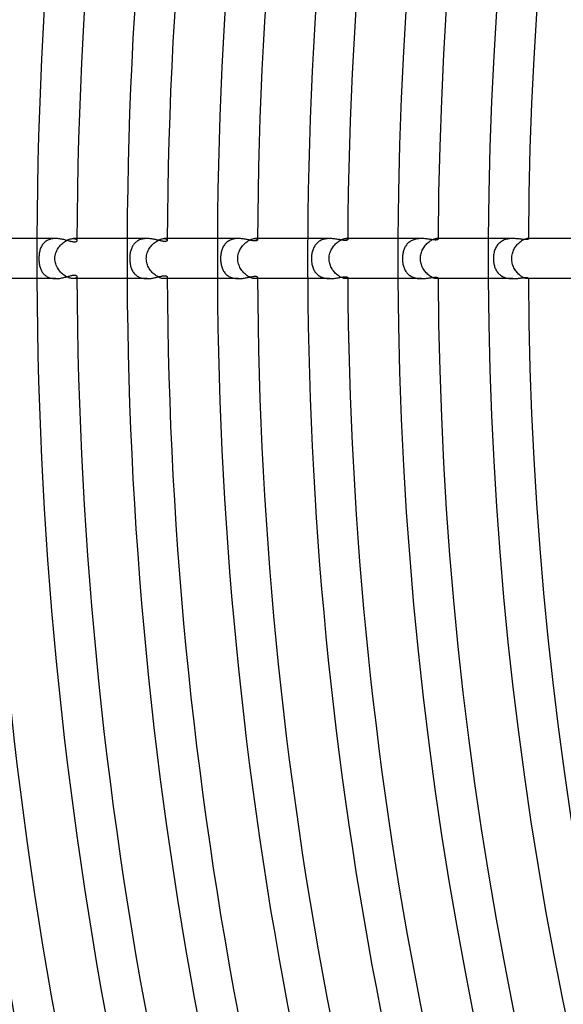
# Model space of a CAD drawing. Header units: millimetres. Extents: x -535 to 535, y -535 to 535.
# Tile 32 of 106: x -419 to -365, y -74 to 24. Entities that reach past the tile are written whole.
import ezdxf

# ---------------------------------------------------------------- set-up
doc = ezdxf.new("R2010")
doc.units = ezdxf.units.MM
doc.layers.add('HIDDEN', color=7, linetype='Continuous')
doc.layers.add('THICK', color=7, linetype='Continuous')

msp = doc.modelspace()

# ---------------------------------------------------------------- linework, layer by layer
at = {"layer": 'HIDDEN'}
for p, q in [((-415.419, 1.979), (-415.519, 1.962)), ((-415.318, 1.991), (-415.419, 1.979)), ((-415.215, 1.998), (-415.318, 1.991)), ((-415.113, 2), (-415.215, 1.998)), ((-413.729, 1.936), (-413.631, 1.965)), ((-413.631, 1.965), (-413.538, 1.985)), ((-413.538, 1.985), (-413.451, 1.996)), ((-413.451, 1.996), (-413.369, 2)), ((-413.369, 2), (-413.283, 1.995)), ((-412.995, 2), (-413.369, 2)), ((-413.283, 1.995), (-413.208, 1.982)), ((-413.208, 1.982), (-413.144, 1.961)), ((-406.391, 1.968), (-406.486, 1.949)), ((-406.296, 1.982), (-406.391, 1.968)), ((-406.2, 1.992), (-406.296, 1.982)), ((-406.102, 1.998), (-406.2, 1.992)), ((-406.004, 2), (-406.102, 1.998)), ((-404.643, 1.94), (-404.551, 1.967)), ((-404.551, 1.967), (-404.464, 1.986)), ((-404.464, 1.986), (-404.383, 1.997)), ((-404.383, 1.997), (-404.308, 2)), ((-404.308, 2), (-404.236, 1.996)), ((-403.995, 2), (-404.308, 2)), ((-404.236, 1.996), (-404.173, 1.986)), ((-404.173, 1.986), (-404.119, 1.969)), ((-404.119, 1.969), (-404.075, 1.948)), ((-397.314, 1.964), (-397.416, 1.942)), ((-397.21, 1.98), (-397.314, 1.964)), ((-397.105, 1.991), (-397.21, 1.98)), ((-396.999, 1.998), (-397.105, 1.991)), ((-396.893, 2), (-396.999, 1.998)), ((-395.537, 1.951), (-395.457, 1.973)), ((-395.457, 1.973), (-395.383, 1.988)), ((-395.383, 1.988), (-395.314, 1.997)), ((-395.314, 1.997), (-395.251, 2)), ((-395.251, 2), (-395.184, 1.996)), ((-394.995, 2), (-395.251, 2)), ((-395.184, 1.996), (-395.127, 1.986)), ((-395.127, 1.986), (-395.08, 1.97)), ((-395.08, 1.97), (-395.043, 1.95)), ((-388.188, 1.968), (-388.288, 1.949)), ((-388.086, 1.982), (-388.188, 1.968)), ((-387.984, 1.992), (-388.086, 1.982)), ((-387.881, 1.998), (-387.984, 1.992)), ((-387.778, 2), (-387.881, 1.998)), ((-386.458, 1.955), (-386.384, 1.975)), ((-386.384, 1.975), (-386.316, 1.989)), ((-386.316, 1.989), (-386.253, 1.997)), ((-386.253, 1.997), (-386.197, 2)), ((-386.197, 2), (-386.136, 1.996)), ((-385.995, 2), (-386.197, 2)), ((-386.136, 1.996), (-386.085, 1.986)), ((-386.085, 1.986), (-386.046, 1.971)), ((-386.046, 1.971), (-386.018, 1.952)), ((-379.04, 1.974), (-379.135, 1.958)), ((-378.944, 1.986), (-379.04, 1.974)), ((-378.848, 1.994), (-378.944, 1.986)), ((-378.753, 1.999), (-378.848, 1.994)), ((-378.658, 2), (-378.753, 1.999)), ((-377.382, 1.958), (-377.315, 1.977)), ((-377.315, 1.977), (-377.253, 1.99)), ((-377.253, 1.99), (-377.197, 1.998)), ((-377.197, 1.998), (-377.147, 2)), ((-377.147, 2), (-377.101, 1.998)), ((-376.995, 2), (-377.147, 2)), ((-377.101, 1.998), (-377.063, 1.991)), ((-377.063, 1.991), (-377.033, 1.98)), ((-377.033, 1.98), (-377.012, 1.967)), ((-377.012, 1.967), (-376.999, 1.952)), ((-369.969, 1.968), (-370.078, 1.949)), ((-369.86, 1.983), (-369.969, 1.968)), ((-369.75, 1.993), (-369.86, 1.983)), ((-369.641, 1.998), (-369.75, 1.993)), ((-369.533, 2), (-369.641, 1.998)), ((-368.363, 1.943), (-368.3, 1.965)), ((-368.3, 1.965), (-368.242, 1.981)), ((-368.242, 1.981), (-368.19, 1.992)), ((-368.19, 1.992), (-368.143, 1.998)), ((-368.143, 1.998), (-368.102, 2)), ((-368.102, 2), (-368.07, 1.998)), ((-367.995, 2), (-368.102, 2)), ((-368.07, 1.998), (-368.043, 1.994)), ((-368.043, 1.994), (-368.022, 1.987)), ((-368.022, 1.987), (-368.007, 1.979)), ((-368.007, 1.979), (-367.998, 1.969)), ((-367.998, 1.969), (-367.995, 1.958)), ((-416.62, 1.025), (-416.654, 0.933)), ((-416.583, 1.114), (-416.62, 1.025)), ((-416.542, 1.199), (-416.583, 1.114)), ((-416.497, 1.282), (-416.542, 1.199)), ((-416.447, 1.361), (-416.497, 1.282)), ((-416.393, 1.436), (-416.447, 1.361)), ((-416.335, 1.507), (-416.393, 1.436)), ((-416.272, 1.574), (-416.335, 1.507)), ((-416.204, 1.637), (-416.272, 1.574)), ((-416.133, 1.696), (-416.204, 1.637)), ((-416.057, 1.749), (-416.133, 1.696)), ((-415.977, 1.797), (-416.057, 1.749)), ((-415.892, 1.841), (-415.977, 1.797)), ((-415.803, 1.88), (-415.892, 1.841)), ((-415.711, 1.913), (-415.803, 1.88)), ((-415.616, 1.94), (-415.711, 1.913)), ((-415.519, 1.962), (-415.616, 1.94)), ((-414.932, 0.929), (-414.863, 1.038)), ((-414.863, 1.038), (-414.788, 1.144)), ((-414.788, 1.144), (-414.708, 1.245)), ((-414.708, 1.245), (-414.622, 1.342)), ((-414.622, 1.342), (-414.532, 1.433)), ((-414.532, 1.433), (-414.438, 1.519)), ((-414.438, 1.519), (-414.341, 1.6)), ((-414.341, 1.6), (-414.24, 1.674)), ((-414.24, 1.674), (-414.138, 1.742)), ((-414.138, 1.742), (-414.035, 1.802)), ((-414.035, 1.802), (-413.932, 1.855)), ((-413.932, 1.855), (-413.829, 1.9)), ((-413.829, 1.9), (-413.729, 1.936)), ((-413.144, 1.961), (-413.091, 1.933)), ((-413.091, 1.933), (-413.05, 1.902)), ((-413.05, 1.902), (-413.02, 1.866)), ((-413.02, 1.866), (-413.002, 1.829)), ((-413.002, 1.829), (-412.996, 1.791)), ((-407.539, 1.066), (-407.573, 0.982)), ((-407.502, 1.147), (-407.539, 1.066)), ((-407.461, 1.226), (-407.502, 1.147)), ((-407.416, 1.301), (-407.461, 1.226)), ((-407.367, 1.374), (-407.416, 1.301)), ((-407.314, 1.443), (-407.367, 1.374)), ((-407.258, 1.51), (-407.314, 1.443)), ((-407.197, 1.572), (-407.258, 1.51)), ((-407.132, 1.631), (-407.197, 1.572)), ((-407.064, 1.686), (-407.132, 1.631)), ((-406.992, 1.737), (-407.064, 1.686)), ((-406.916, 1.784), (-406.992, 1.737)), ((-406.835, 1.826), (-406.916, 1.784)), ((-406.752, 1.864), (-406.835, 1.826)), ((-406.666, 1.897), (-406.752, 1.864)), ((-406.577, 1.925), (-406.666, 1.897)), ((-406.486, 1.949), (-406.577, 1.925)), ((-405.824, 0.93), (-405.756, 1.042)), ((-405.756, 1.042), (-405.681, 1.149)), ((-405.681, 1.149), (-405.601, 1.252)), ((-405.601, 1.252), (-405.516, 1.35)), ((-405.516, 1.35), (-405.426, 1.442)), ((-405.426, 1.442), (-405.333, 1.529)), ((-405.333, 1.529), (-405.237, 1.609)), ((-405.237, 1.609), (-405.138, 1.683)), ((-405.138, 1.683), (-405.038, 1.75)), ((-405.038, 1.75), (-404.937, 1.81)), ((-404.937, 1.81), (-404.837, 1.862)), ((-404.837, 1.862), (-404.739, 1.905)), ((-404.739, 1.905), (-404.643, 1.94)), ((-404.075, 1.948), (-404.04, 1.923)), ((-404.04, 1.923), (-404.015, 1.895)), ((-404.015, 1.895), (-404.001, 1.866)), ((-404.001, 1.866), (-403.996, 1.836)), ((-398.491, 1.021), (-398.527, 0.928)), ((-398.45, 1.111), (-398.491, 1.021)), ((-398.406, 1.198), (-398.45, 1.111)), ((-398.356, 1.281), (-398.406, 1.198)), ((-398.303, 1.361), (-398.356, 1.281)), ((-398.244, 1.437), (-398.303, 1.361)), ((-398.181, 1.509), (-398.244, 1.437)), ((-398.113, 1.577), (-398.181, 1.509)), ((-398.04, 1.64), (-398.113, 1.577)), ((-397.963, 1.699), (-398.04, 1.64)), ((-397.882, 1.752), (-397.963, 1.699)), ((-397.797, 1.801), (-397.882, 1.752)), ((-397.707, 1.844), (-397.797, 1.801)), ((-397.613, 1.883), (-397.707, 1.844)), ((-397.516, 1.915), (-397.613, 1.883)), ((-397.416, 1.942), (-397.516, 1.915)), ((-396.695, 0.975), (-396.631, 1.078)), ((-396.631, 1.078), (-396.561, 1.176)), ((-396.561, 1.176), (-396.487, 1.271)), ((-396.487, 1.271), (-396.409, 1.362)), ((-396.409, 1.362), (-396.327, 1.447)), ((-396.327, 1.447), (-396.243, 1.528)), ((-396.243, 1.528), (-396.156, 1.603)), ((-396.156, 1.603), (-396.067, 1.672)), ((-396.067, 1.672), (-395.976, 1.736)), ((-395.976, 1.736), (-395.885, 1.793)), ((-395.885, 1.793), (-395.795, 1.843)), ((-395.795, 1.843), (-395.707, 1.886)), ((-395.707, 1.886), (-395.62, 1.922)), ((-395.62, 1.922), (-395.537, 1.951)), ((-395.043, 1.95), (-395.016, 1.926)), ((-395.016, 1.926), (-395.001, 1.901)), ((-395.001, 1.901), (-394.996, 1.875)), ((-389.423, 1.016), (-389.459, 0.928)), ((-389.384, 1.102), (-389.423, 1.016)), ((-389.34, 1.186), (-389.384, 1.102)), ((-389.292, 1.266), (-389.34, 1.186)), ((-389.239, 1.343), (-389.292, 1.266)), ((-389.183, 1.417), (-389.239, 1.343)), ((-389.122, 1.487), (-389.183, 1.417)), ((-389.056, 1.554), (-389.122, 1.487)), ((-388.986, 1.616), (-389.056, 1.554)), ((-388.912, 1.674), (-388.986, 1.616)), ((-388.834, 1.728), (-388.912, 1.674)), ((-388.751, 1.777), (-388.834, 1.728)), ((-388.665, 1.822), (-388.751, 1.777)), ((-388.575, 1.861), (-388.665, 1.822)), ((-388.482, 1.895), (-388.575, 1.861)), ((-388.387, 1.924), (-388.482, 1.895)), ((-388.288, 1.949), (-388.387, 1.924)), ((-387.647, 0.877), (-387.588, 0.985)), ((-387.588, 0.985), (-387.524, 1.089)), ((-387.524, 1.089), (-387.455, 1.189)), ((-387.455, 1.189), (-387.382, 1.284)), ((-387.382, 1.284), (-387.304, 1.375)), ((-387.304, 1.375), (-387.223, 1.461)), ((-387.223, 1.461), (-387.139, 1.542)), ((-387.139, 1.542), (-387.053, 1.616)), ((-387.053, 1.616), (-386.966, 1.685)), ((-386.966, 1.685), (-386.878, 1.747)), ((-386.878, 1.747), (-386.789, 1.803)), ((-386.789, 1.803), (-386.703, 1.851)), ((-386.703, 1.851), (-386.618, 1.893)), ((-386.618, 1.893), (-386.536, 1.927)), ((-386.536, 1.927), (-386.458, 1.955)), ((-386.018, 1.952), (-386.001, 1.931)), ((-386.001, 1.931), (-385.995, 1.908)), ((-380.339, 1.043), (-380.377, 0.957)), ((-380.298, 1.126), (-380.339, 1.043)), ((-380.253, 1.206), (-380.298, 1.126)), ((-380.204, 1.283), (-380.253, 1.206)), ((-380.151, 1.357), (-380.204, 1.283)), ((-380.094, 1.428), (-380.151, 1.357)), ((-380.033, 1.495), (-380.094, 1.428)), ((-379.968, 1.559), (-380.033, 1.495)), ((-379.899, 1.618), (-379.968, 1.559)), ((-379.826, 1.674), (-379.899, 1.618)), ((-379.75, 1.725), (-379.826, 1.674)), ((-379.671, 1.771), (-379.75, 1.725)), ((-379.588, 1.814), (-379.671, 1.771)), ((-379.502, 1.852), (-379.588, 1.814)), ((-379.413, 1.885), (-379.502, 1.852)), ((-379.322, 1.914), (-379.413, 1.885)), ((-379.229, 1.939), (-379.322, 1.914)), ((-379.135, 1.958), (-379.229, 1.939)), ((-378.513, 0.944), (-378.455, 1.045)), ((-378.455, 1.045), (-378.392, 1.144)), ((-378.392, 1.144), (-378.325, 1.238)), ((-378.325, 1.238), (-378.254, 1.328)), ((-378.254, 1.328), (-378.179, 1.414)), ((-378.179, 1.414), (-378.101, 1.495)), ((-378.101, 1.495), (-378.021, 1.571)), ((-378.021, 1.571), (-377.939, 1.641)), ((-377.939, 1.641), (-377.856, 1.706)), ((-377.856, 1.706), (-377.773, 1.764)), ((-377.773, 1.764), (-377.69, 1.817)), ((-377.69, 1.817), (-377.609, 1.862)), ((-377.609, 1.862), (-377.53, 1.901)), ((-377.53, 1.901), (-377.454, 1.933)), ((-377.454, 1.933), (-377.382, 1.958)), ((-376.999, 1.952), (-376.995, 1.936)), ((-371.281, 1.008), (-371.322, 0.91)), ((-371.235, 1.102), (-371.281, 1.008)), ((-371.183, 1.193), (-371.235, 1.102)), ((-371.127, 1.28), (-371.183, 1.193)), ((-371.065, 1.364), (-371.127, 1.28)), ((-370.998, 1.443), (-371.065, 1.364)), ((-370.926, 1.518), (-370.998, 1.443)), ((-370.849, 1.588), (-370.926, 1.518)), ((-370.766, 1.652), (-370.849, 1.588)), ((-370.679, 1.712), (-370.766, 1.652)), ((-370.587, 1.766), (-370.679, 1.712)), ((-370.492, 1.814), (-370.587, 1.766)), ((-370.393, 1.856), (-370.492, 1.814)), ((-370.291, 1.893), (-370.393, 1.856)), ((-370.186, 1.923), (-370.291, 1.893)), ((-370.078, 1.949), (-370.186, 1.923)), ((-369.425, 0.929), (-369.371, 1.029)), ((-369.371, 1.029), (-369.311, 1.126)), ((-369.311, 1.126), (-369.248, 1.219)), ((-369.248, 1.219), (-369.181, 1.308)), ((-369.181, 1.308), (-369.11, 1.393)), ((-369.11, 1.393), (-369.037, 1.473)), ((-369.037, 1.473), (-368.961, 1.548)), ((-368.961, 1.548), (-368.885, 1.618)), ((-368.885, 1.618), (-368.807, 1.683)), ((-368.807, 1.683), (-368.729, 1.742)), ((-368.729, 1.742), (-368.651, 1.795)), ((-368.651, 1.795), (-368.575, 1.841)), ((-368.575, 1.841), (-368.502, 1.881)), ((-368.502, 1.881), (-368.431, 1.915)), ((-368.431, 1.915), (-368.363, 1.943)), ((-416.788, 0.109), (-416.79, 0)), ((-416.79, 0), (-416.788, -0.104)), ((-416.783, 0.217), (-416.788, 0.109)), ((-416.775, 0.325), (-416.783, 0.217)), ((-416.764, 0.431), (-416.775, 0.325)), ((-416.749, 0.536), (-416.764, 0.431)), ((-416.73, 0.639), (-416.749, 0.536)), ((-416.708, 0.74), (-416.73, 0.639)), ((-416.683, 0.838), (-416.708, 0.74)), ((-416.654, 0.933), (-416.683, 0.838)), ((-415.198, 0), (-415.19, 0.159)), ((-415.192, -0.137), (-415.198, 0)), ((-415.19, 0.159), (-415.169, 0.309)), ((-415.169, 0.309), (-415.137, 0.449)), ((-415.137, 0.449), (-415.096, 0.579)), ((-415.096, 0.579), (-415.049, 0.7)), ((-415.049, 0.7), (-414.994, 0.816)), ((-414.994, 0.816), (-414.932, 0.929)), ((-407.734, 0.104), (-407.735, 0)), ((-407.735, 0), (-407.734, -0.11)), ((-407.729, 0.209), (-407.734, 0.104)), ((-407.721, 0.313), (-407.729, 0.209)), ((-407.709, 0.416), (-407.721, 0.313)), ((-407.695, 0.517), (-407.709, 0.416)), ((-407.677, 0.616), (-407.695, 0.517)), ((-407.656, 0.711), (-407.677, 0.616)), ((-407.632, 0.804), (-407.656, 0.711)), ((-407.604, 0.895), (-407.632, 0.804)), ((-407.573, 0.982), (-407.604, 0.895)), ((-406.083, 0), (-406.076, 0.154)), ((-406.078, -0.13), (-406.083, 0)), ((-406.076, 0.154), (-406.057, 0.3)), ((-406.057, 0.3), (-406.026, 0.44)), ((-406.026, 0.44), (-405.987, 0.571)), ((-405.987, 0.571), (-405.94, 0.695)), ((-405.94, 0.695), (-405.886, 0.814)), ((-405.886, 0.814), (-405.824, 0.93)), ((-398.676, 0.107), (-398.678, 0)), ((-398.677, 0), (-398.676, -0.109)), ((-398.67, 0.214), (-398.676, 0.107)), ((-398.661, 0.321), (-398.67, 0.214)), ((-398.648, 0.427), (-398.661, 0.321)), ((-398.632, 0.531), (-398.648, 0.427)), ((-398.612, 0.634), (-398.632, 0.531)), ((-398.588, 0.735), (-398.612, 0.634)), ((-398.559, 0.833), (-398.588, 0.735)), ((-398.527, 0.928), (-398.559, 0.833)), ((-396.972, 0), (-396.966, 0.14)), ((-396.967, -0.13), (-396.972, 0)), ((-396.966, 0.14), (-396.95, 0.275)), ((-396.95, 0.275), (-396.925, 0.405)), ((-396.925, 0.405), (-396.892, 0.528)), ((-396.892, 0.528), (-396.852, 0.647)), ((-396.852, 0.647), (-396.806, 0.759)), ((-396.806, 0.759), (-396.753, 0.869)), ((-396.753, 0.869), (-396.695, 0.975)), ((-389.614, 0.11), (-389.616, 0)), ((-389.616, 0), (-389.614, -0.112)), ((-389.608, 0.219), (-389.614, 0.11)), ((-389.598, 0.329), (-389.608, 0.219)), ((-389.584, 0.436), (-389.598, 0.329)), ((-389.567, 0.54), (-389.584, 0.436)), ((-389.545, 0.642), (-389.567, 0.54)), ((-389.52, 0.74), (-389.545, 0.642)), ((-389.492, 0.836), (-389.52, 0.74)), ((-389.459, 0.928), (-389.492, 0.836)), ((-387.864, 0), (-387.858, 0.14)), ((-387.86, -0.12), (-387.864, 0)), ((-387.858, 0.14), (-387.843, 0.276)), ((-387.843, 0.276), (-387.818, 0.406)), ((-387.818, 0.406), (-387.785, 0.532)), ((-387.785, 0.532), (-387.746, 0.652)), ((-387.746, 0.652), (-387.699, 0.766)), ((-387.699, 0.766), (-387.647, 0.877)), ((-380.55, 0.1), (-380.552, 0)), ((-380.552, 0), (-380.55, -0.111)), ((-380.545, 0.2), (-380.55, 0.1)), ((-380.537, 0.299), (-380.545, 0.2)), ((-380.524, 0.398), (-380.537, 0.299)), ((-380.509, 0.495), (-380.524, 0.398)), ((-380.49, 0.592), (-380.509, 0.495)), ((-380.467, 0.686), (-380.49, 0.592)), ((-380.441, 0.779), (-380.467, 0.686)), ((-380.411, 0.869), (-380.441, 0.779)), ((-380.377, 0.957), (-380.411, 0.869)), ((-378.759, 0), (-378.754, 0.132)), ((-378.755, -0.123), (-378.759, 0)), ((-378.754, 0.132), (-378.741, 0.26)), ((-378.741, 0.26), (-378.719, 0.384)), ((-378.719, 0.384), (-378.69, 0.504)), ((-378.69, 0.504), (-378.655, 0.62)), ((-378.655, 0.62), (-378.613, 0.731)), ((-378.613, 0.731), (-378.566, 0.839)), ((-378.566, 0.839), (-378.513, 0.944)), ((-371.482, 0.122), (-371.485, 0)), ((-371.485, 0), (-371.483, -0.105)), ((-371.474, 0.244), (-371.482, 0.122)), ((-371.461, 0.364), (-371.474, 0.244)), ((-371.443, 0.48), (-371.461, 0.364)), ((-371.42, 0.593), (-371.443, 0.48)), ((-371.392, 0.703), (-371.42, 0.593)), ((-371.359, 0.808), (-371.392, 0.703)), ((-371.322, 0.91), (-371.359, 0.808)), ((-369.657, 0), (-369.652, 0.129)), ((-369.653, -0.118), (-369.657, 0)), ((-369.652, 0.129), (-369.64, 0.255)), ((-369.64, 0.255), (-369.62, 0.377)), ((-369.62, 0.377), (-369.592, 0.495)), ((-369.592, 0.495), (-369.559, 0.609)), ((-369.559, 0.609), (-369.52, 0.719)), ((-369.52, 0.719), (-369.475, 0.825)), ((-369.475, 0.825), (-369.425, 0.929)), ((-416.788, -0.104), (-416.784, -0.208)), ((-416.784, -0.208), (-416.776, -0.312)), ((-416.776, -0.312), (-416.766, -0.413)), ((-416.766, -0.413), (-416.753, -0.512)), ((-416.753, -0.512), (-416.736, -0.608)), ((-416.736, -0.608), (-416.717, -0.701)), ((-416.717, -0.701), (-416.695, -0.791)), ((-416.695, -0.791), (-416.671, -0.878)), ((-416.671, -0.878), (-416.643, -0.963)), ((-416.643, -0.963), (-416.612, -1.045)), ((-415.176, -0.272), (-415.192, -0.137)), ((-415.148, -0.406), (-415.176, -0.272)), ((-415.11, -0.537), (-415.148, -0.406)), ((-415.063, -0.665), (-415.11, -0.537)), ((-415.007, -0.79), (-415.063, -0.665)), ((-414.943, -0.91), (-415.007, -0.79)), ((-414.872, -1.025), (-414.943, -0.91)), ((-407.734, -0.11), (-407.728, -0.219)), ((-407.728, -0.219), (-407.719, -0.329)), ((-407.719, -0.329), (-407.707, -0.437)), ((-407.707, -0.437), (-407.691, -0.543)), ((-407.691, -0.543), (-407.671, -0.646)), ((-407.671, -0.646), (-407.647, -0.746)), ((-407.647, -0.746), (-407.62, -0.843)), ((-407.62, -0.843), (-407.59, -0.937)), ((-407.59, -0.937), (-407.555, -1.027)), ((-406.064, -0.258), (-406.078, -0.13)), ((-406.04, -0.385), (-406.064, -0.258)), ((-406.007, -0.51), (-406.04, -0.385)), ((-405.965, -0.633), (-406.007, -0.51)), ((-405.915, -0.752), (-405.965, -0.633)), ((-405.858, -0.868), (-405.915, -0.752)), ((-405.794, -0.981), (-405.858, -0.868)), ((-405.724, -1.089), (-405.794, -0.981)), ((-398.676, -0.109), (-398.67, -0.218)), ((-398.67, -0.218), (-398.661, -0.327)), ((-398.661, -0.327), (-398.648, -0.433)), ((-398.648, -0.433), (-398.631, -0.537)), ((-398.631, -0.537), (-398.611, -0.638)), ((-398.611, -0.638), (-398.587, -0.736)), ((-398.587, -0.736), (-398.56, -0.831)), ((-398.56, -0.831), (-398.53, -0.922)), ((-398.53, -0.922), (-398.496, -1.01)), ((-396.953, -0.258), (-396.967, -0.13)), ((-396.93, -0.386), (-396.953, -0.258)), ((-396.897, -0.512), (-396.93, -0.386)), ((-396.856, -0.635), (-396.897, -0.512)), ((-396.808, -0.755), (-396.856, -0.635)), ((-396.752, -0.871), (-396.808, -0.755)), ((-396.689, -0.984), (-396.752, -0.871)), ((-389.614, -0.112), (-389.608, -0.223)), ((-389.608, -0.223), (-389.598, -0.334)), ((-389.598, -0.334), (-389.583, -0.444)), ((-389.583, -0.444), (-389.565, -0.552)), ((-389.565, -0.552), (-389.542, -0.657)), ((-389.542, -0.657), (-389.515, -0.76)), ((-389.515, -0.76), (-389.484, -0.859)), ((-389.484, -0.859), (-389.449, -0.955)), ((-389.449, -0.955), (-389.41, -1.048)), ((-387.848, -0.238), (-387.86, -0.12)), ((-387.829, -0.356), (-387.848, -0.238)), ((-387.802, -0.472), (-387.829, -0.356)), ((-387.768, -0.586), (-387.802, -0.472)), ((-387.728, -0.699), (-387.768, -0.586)), ((-387.68, -0.808), (-387.728, -0.699)), ((-387.627, -0.915), (-387.68, -0.808)), ((-387.569, -1.019), (-387.627, -0.915)), ((-380.55, -0.111), (-380.543, -0.223)), ((-380.543, -0.223), (-380.533, -0.333)), ((-380.533, -0.333), (-380.518, -0.44)), ((-380.518, -0.44), (-380.5, -0.544)), ((-380.5, -0.544), (-380.477, -0.646)), ((-380.477, -0.646), (-380.451, -0.744)), ((-380.451, -0.744), (-380.421, -0.839)), ((-380.421, -0.839), (-380.387, -0.931)), ((-380.387, -0.931), (-380.35, -1.02)), ((-378.743, -0.245), (-378.755, -0.123)), ((-378.723, -0.366), (-378.743, -0.245)), ((-378.696, -0.485), (-378.723, -0.366)), ((-378.661, -0.603), (-378.696, -0.485)), ((-378.619, -0.718), (-378.661, -0.603)), ((-378.571, -0.829), (-378.619, -0.718)), ((-378.517, -0.938), (-378.571, -0.829)), ((-378.457, -1.043), (-378.517, -0.938)), ((-371.483, -0.105), (-371.477, -0.211)), ((-371.477, -0.211), (-371.467, -0.315)), ((-371.467, -0.315), (-371.453, -0.419)), ((-371.453, -0.419), (-371.435, -0.522)), ((-371.435, -0.522), (-371.413, -0.623)), ((-371.413, -0.623), (-371.387, -0.721)), ((-371.387, -0.721), (-371.356, -0.817)), ((-371.356, -0.817), (-371.322, -0.91)), ((-371.322, -0.91), (-371.284, -1.001)), ((-369.642, -0.235), (-369.653, -0.118)), ((-369.624, -0.352), (-369.642, -0.235)), ((-369.6, -0.467), (-369.624, -0.352)), ((-369.568, -0.58), (-369.6, -0.467)), ((-369.53, -0.692), (-369.568, -0.58)), ((-369.486, -0.8), (-369.53, -0.692)), ((-369.437, -0.906), (-369.486, -0.8)), ((-369.382, -1.009), (-369.437, -0.906)), ((-416.612, -1.045), (-416.578, -1.125)), ((-416.578, -1.125), (-416.54, -1.203)), ((-416.54, -1.203), (-416.499, -1.278)), ((-416.499, -1.278), (-416.454, -1.351)), ((-416.454, -1.351), (-416.405, -1.421)), ((-416.405, -1.421), (-416.352, -1.487)), ((-416.352, -1.487), (-416.295, -1.551)), ((-416.295, -1.551), (-416.234, -1.61)), ((-416.234, -1.61), (-416.17, -1.667)), ((-416.17, -1.667), (-416.101, -1.719)), ((-416.101, -1.719), (-416.028, -1.767)), ((-416.028, -1.767), (-415.951, -1.811)), ((-415.951, -1.811), (-415.87, -1.851)), ((-415.87, -1.851), (-415.785, -1.887)), ((-415.785, -1.887), (-415.697, -1.917)), ((-415.697, -1.917), (-415.606, -1.943)), ((-415.606, -1.943), (-415.511, -1.964)), ((-414.794, -1.136), (-414.872, -1.025)), ((-414.711, -1.241), (-414.794, -1.136)), ((-414.622, -1.342), (-414.711, -1.241)), ((-414.529, -1.436), (-414.622, -1.342)), ((-414.432, -1.525), (-414.529, -1.436)), ((-414.331, -1.607), (-414.432, -1.525)), ((-414.229, -1.682), (-414.331, -1.607)), ((-414.126, -1.749), (-414.229, -1.682)), ((-414.021, -1.809), (-414.126, -1.749)), ((-413.918, -1.861), (-414.021, -1.809)), ((-413.816, -1.905), (-413.918, -1.861)), ((-413.717, -1.94), (-413.816, -1.905)), ((-413.622, -1.967), (-413.717, -1.94)), ((-413.111, -1.945), (-413.161, -1.967)), ((-413.069, -1.918), (-413.111, -1.945)), ((-413.037, -1.889), (-413.069, -1.918)), ((-413.014, -1.857), (-413.037, -1.889)), ((-413.001, -1.824), (-413.014, -1.857)), ((-412.996, -1.791), (-413.001, -1.824)), ((-407.555, -1.027), (-407.517, -1.115)), ((-407.517, -1.115), (-407.475, -1.199)), ((-407.475, -1.199), (-407.429, -1.28)), ((-407.429, -1.28), (-407.378, -1.359)), ((-407.378, -1.359), (-407.322, -1.433)), ((-407.322, -1.433), (-407.263, -1.504)), ((-407.263, -1.504), (-407.198, -1.571)), ((-407.198, -1.571), (-407.129, -1.634)), ((-407.129, -1.634), (-407.055, -1.693)), ((-407.055, -1.693), (-406.978, -1.746)), ((-406.978, -1.746), (-406.895, -1.795)), ((-406.895, -1.795), (-406.809, -1.839)), ((-406.809, -1.839), (-406.718, -1.878)), ((-406.718, -1.878), (-406.623, -1.911)), ((-406.623, -1.911), (-406.525, -1.939)), ((-406.525, -1.939), (-406.425, -1.962)), ((-406.425, -1.962), (-406.322, -1.979)), ((-405.649, -1.192), (-405.724, -1.089)), ((-405.568, -1.292), (-405.649, -1.192)), ((-405.482, -1.386), (-405.568, -1.292)), ((-405.393, -1.474), (-405.482, -1.386)), ((-405.3, -1.557), (-405.393, -1.474)), ((-405.205, -1.634), (-405.3, -1.557)), ((-405.109, -1.704), (-405.205, -1.634)), ((-405.011, -1.767), (-405.109, -1.704)), ((-404.913, -1.823), (-405.011, -1.767)), ((-404.816, -1.871), (-404.913, -1.823)), ((-404.721, -1.912), (-404.816, -1.871)), ((-404.629, -1.945), (-404.721, -1.912)), ((-404.541, -1.97), (-404.629, -1.945)), ((-404.074, -1.947), (-404.118, -1.969)), ((-404.04, -1.922), (-404.074, -1.947)), ((-404.015, -1.895), (-404.04, -1.922)), ((-404.001, -1.866), (-404.015, -1.895)), ((-403.996, -1.836), (-404.001, -1.866)), ((-398.496, -1.01), (-398.458, -1.096)), ((-398.458, -1.096), (-398.416, -1.179)), ((-398.416, -1.179), (-398.37, -1.259)), ((-398.37, -1.259), (-398.32, -1.335)), ((-398.32, -1.335), (-398.266, -1.409)), ((-398.266, -1.409), (-398.208, -1.479)), ((-398.208, -1.479), (-398.145, -1.546)), ((-398.145, -1.546), (-398.078, -1.609)), ((-398.078, -1.609), (-398.007, -1.667)), ((-398.007, -1.667), (-397.932, -1.721)), ((-397.932, -1.721), (-397.852, -1.77)), ((-397.852, -1.77), (-397.769, -1.815)), ((-397.769, -1.815), (-397.681, -1.856)), ((-397.681, -1.856), (-397.59, -1.891)), ((-397.59, -1.891), (-397.497, -1.921)), ((-397.497, -1.921), (-397.4, -1.946)), ((-397.4, -1.946), (-397.301, -1.966)), ((-396.62, -1.093), (-396.689, -0.984)), ((-396.546, -1.197), (-396.62, -1.093)), ((-396.466, -1.297), (-396.546, -1.197)), ((-396.382, -1.391), (-396.466, -1.297)), ((-396.294, -1.48), (-396.382, -1.391)), ((-396.203, -1.563), (-396.294, -1.48)), ((-396.11, -1.64), (-396.203, -1.563)), ((-396.015, -1.71), (-396.11, -1.64)), ((-395.919, -1.773), (-396.015, -1.71)), ((-395.824, -1.828), (-395.919, -1.773)), ((-395.73, -1.875), (-395.824, -1.828)), ((-395.639, -1.915), (-395.73, -1.875)), ((-395.551, -1.947), (-395.639, -1.915)), ((-395.467, -1.971), (-395.551, -1.947)), ((-395.043, -1.95), (-395.079, -1.97)), ((-395.016, -1.926), (-395.043, -1.95)), ((-395.001, -1.901), (-395.016, -1.926)), ((-394.996, -1.875), (-395.001, -1.901)), ((-389.41, -1.048), (-389.366, -1.137)), ((-389.366, -1.137), (-389.319, -1.222)), ((-389.319, -1.222), (-389.267, -1.304)), ((-389.267, -1.304), (-389.21, -1.383)), ((-389.21, -1.383), (-389.149, -1.457)), ((-389.149, -1.457), (-389.083, -1.528)), ((-389.083, -1.528), (-389.012, -1.594)), ((-389.012, -1.594), (-388.937, -1.656)), ((-388.937, -1.656), (-388.857, -1.713)), ((-388.857, -1.713), (-388.773, -1.765)), ((-388.773, -1.765), (-388.686, -1.812)), ((-388.686, -1.812), (-388.594, -1.853)), ((-388.594, -1.853), (-388.499, -1.889)), ((-388.499, -1.889), (-388.4, -1.92)), ((-388.4, -1.92), (-388.299, -1.946)), ((-388.299, -1.946), (-388.197, -1.966)), ((-387.505, -1.119), (-387.569, -1.019)), ((-387.436, -1.215), (-387.505, -1.119)), ((-387.363, -1.307), (-387.436, -1.215)), ((-387.287, -1.394), (-387.363, -1.307)), ((-387.207, -1.477), (-387.287, -1.394)), ((-387.124, -1.555), (-387.207, -1.477)), ((-387.039, -1.628), (-387.124, -1.555)), ((-386.954, -1.694), (-387.039, -1.628)), ((-386.868, -1.754), (-386.954, -1.694)), ((-386.782, -1.807), (-386.868, -1.754)), ((-386.696, -1.855), (-386.782, -1.807)), ((-386.613, -1.895), (-386.696, -1.855)), ((-386.532, -1.929), (-386.613, -1.895)), ((-386.455, -1.956), (-386.532, -1.929)), ((-386.382, -1.976), (-386.455, -1.956)), ((-386.018, -1.952), (-386.046, -1.971)), ((-386.001, -1.931), (-386.018, -1.952)), ((-385.995, -1.908), (-386.001, -1.931)), ((-380.35, -1.02), (-380.308, -1.106)), ((-380.308, -1.106), (-380.263, -1.19)), ((-380.263, -1.19), (-380.213, -1.27)), ((-380.213, -1.27), (-380.158, -1.348)), ((-380.158, -1.348), (-380.099, -1.422)), ((-380.099, -1.422), (-380.035, -1.492)), ((-380.035, -1.492), (-379.967, -1.559)), ((-379.967, -1.559), (-379.895, -1.621)), ((-379.895, -1.621), (-379.819, -1.679)), ((-379.819, -1.679), (-379.738, -1.732)), ((-379.738, -1.732), (-379.653, -1.781)), ((-379.653, -1.781), (-379.564, -1.825)), ((-379.564, -1.825), (-379.471, -1.864)), ((-379.471, -1.864), (-379.376, -1.898)), ((-379.376, -1.898), (-379.278, -1.926)), ((-379.278, -1.926), (-379.177, -1.95)), ((-379.177, -1.95), (-379.075, -1.969)), ((-378.392, -1.144), (-378.457, -1.043)), ((-378.323, -1.241), (-378.392, -1.144)), ((-378.25, -1.333), (-378.323, -1.241)), ((-378.173, -1.42), (-378.25, -1.333)), ((-378.094, -1.502), (-378.173, -1.42)), ((-378.012, -1.579), (-378.094, -1.502)), ((-377.929, -1.649), (-378.012, -1.579)), ((-377.845, -1.714), (-377.929, -1.649)), ((-377.762, -1.772), (-377.845, -1.714)), ((-377.679, -1.823), (-377.762, -1.772)), ((-377.598, -1.868), (-377.679, -1.823)), ((-377.52, -1.905), (-377.598, -1.868)), ((-377.446, -1.936), (-377.52, -1.905)), ((-377.375, -1.96), (-377.446, -1.936)), ((-377.309, -1.979), (-377.375, -1.96)), ((-376.999, -1.952), (-377.012, -1.967)), ((-376.995, -1.936), (-376.999, -1.952)), ((-371.284, -1.001), (-371.242, -1.088)), ((-371.242, -1.088), (-371.196, -1.171)), ((-371.196, -1.171), (-371.146, -1.252)), ((-371.146, -1.252), (-371.092, -1.329)), ((-371.092, -1.329), (-371.033, -1.403)), ((-371.033, -1.403), (-370.971, -1.472)), ((-370.971, -1.472), (-370.904, -1.539)), ((-370.904, -1.539), (-370.832, -1.601)), ((-370.832, -1.601), (-370.757, -1.659)), ((-370.757, -1.659), (-370.677, -1.713)), ((-370.677, -1.713), (-370.594, -1.762)), ((-370.594, -1.762), (-370.508, -1.807)), ((-370.508, -1.807), (-370.418, -1.846)), ((-370.418, -1.846), (-370.325, -1.881)), ((-370.325, -1.881), (-370.23, -1.911)), ((-370.23, -1.911), (-370.132, -1.937)), ((-370.132, -1.937), (-370.034, -1.957)), ((-370.034, -1.957), (-369.934, -1.974)), ((-369.323, -1.108), (-369.382, -1.009)), ((-369.259, -1.204), (-369.323, -1.108)), ((-369.191, -1.295), (-369.259, -1.204)), ((-369.12, -1.382), (-369.191, -1.295)), ((-369.046, -1.464), (-369.12, -1.382)), ((-368.969, -1.541), (-369.046, -1.464)), ((-368.891, -1.613), (-368.969, -1.541)), ((-368.813, -1.678), (-368.891, -1.613)), ((-368.734, -1.738), (-368.813, -1.678)), ((-368.656, -1.791), (-368.734, -1.738)), ((-368.579, -1.839), (-368.656, -1.791)), ((-368.504, -1.88), (-368.579, -1.839)), ((-368.433, -1.914), (-368.504, -1.88)), ((-368.365, -1.942), (-368.433, -1.914)), ((-368.302, -1.964), (-368.365, -1.942)), ((-367.995, -1.958), (-367.998, -1.969)), ((-415.511, -1.964), (-415.415, -1.98)), ((-415.415, -1.98), (-415.316, -1.991)), ((-415.316, -1.991), (-415.216, -1.998)), ((-415.216, -1.998), (-415.115, -2)), ((-413.531, -1.986), (-413.622, -1.967)), ((-413.447, -1.997), (-413.531, -1.986)), ((-413.369, -2), (-413.447, -1.997)), ((-413.29, -1.996), (-413.369, -2)), ((-412.995, -2), (-413.369, -2)), ((-413.221, -1.985), (-413.29, -1.996)), ((-413.161, -1.967), (-413.221, -1.985)), ((-406.322, -1.979), (-406.217, -1.991)), ((-406.217, -1.991), (-406.112, -1.998)), ((-406.112, -1.998), (-406.005, -2)), ((-404.457, -1.987), (-404.541, -1.97)), ((-404.379, -1.997), (-404.457, -1.987)), ((-404.308, -2), (-404.379, -1.997)), ((-404.235, -1.996), (-404.308, -2)), ((-403.995, -2), (-404.308, -2)), ((-404.172, -1.985), (-404.235, -1.996)), ((-404.118, -1.969), (-404.172, -1.985)), ((-397.301, -1.966), (-397.201, -1.981)), ((-397.201, -1.981), (-397.099, -1.992)), ((-397.099, -1.992), (-396.996, -1.998)), ((-396.996, -1.998), (-396.894, -2)), ((-395.389, -1.987), (-395.467, -1.971)), ((-395.316, -1.997), (-395.389, -1.987)), ((-395.251, -2), (-395.316, -1.997)), ((-395.183, -1.996), (-395.251, -2)), ((-394.995, -2), (-395.251, -2)), ((-395.126, -1.986), (-395.183, -1.996)), ((-395.079, -1.97), (-395.126, -1.986)), ((-388.197, -1.966), (-388.093, -1.982)), ((-388.093, -1.982), (-387.988, -1.992)), ((-387.988, -1.992), (-387.883, -1.998)), ((-387.883, -1.998), (-387.778, -2)), ((-386.315, -1.99), (-386.382, -1.976)), ((-386.253, -1.998), (-386.315, -1.99)), ((-386.197, -2), (-386.253, -1.998)), ((-386.136, -1.996), (-386.197, -2)), ((-385.995, -2), (-386.197, -2)), ((-386.085, -1.986), (-386.136, -1.996)), ((-386.046, -1.971), (-386.085, -1.986)), ((-379.075, -1.969), (-378.971, -1.983)), ((-378.971, -1.983), (-378.867, -1.993)), ((-378.867, -1.993), (-378.763, -1.998)), ((-378.763, -1.998), (-378.658, -2)), ((-377.249, -1.991), (-377.309, -1.979)), ((-377.195, -1.998), (-377.249, -1.991)), ((-377.147, -2), (-377.195, -1.998)), ((-377.101, -1.997), (-377.147, -2)), ((-376.995, -2), (-377.147, -2)), ((-377.063, -1.991), (-377.101, -1.997)), ((-377.033, -1.98), (-377.063, -1.991)), ((-377.012, -1.967), (-377.033, -1.98)), ((-369.934, -1.974), (-369.833, -1.986)), ((-369.833, -1.986), (-369.733, -1.994)), ((-369.733, -1.994), (-369.633, -1.999)), ((-369.633, -1.999), (-369.534, -2)), ((-368.243, -1.981), (-368.302, -1.964)), ((-368.19, -1.992), (-368.243, -1.981)), ((-368.143, -1.998), (-368.19, -1.992)), ((-368.102, -2), (-368.143, -1.998)), ((-368.07, -1.998), (-368.102, -2)), ((-367.995, -2), (-368.102, -2)), ((-368.043, -1.994), (-368.07, -1.998)), ((-368.022, -1.987), (-368.043, -1.994)), ((-368.007, -1.979), (-368.022, -1.987)), ((-367.998, -1.969), (-368.007, -1.979))]:
    msp.add_line(p, q, dxfattribs=at)
for radius, start, end in [(417, 179.72517, 180.00002), (408, 179.71916, 180.00002), (399, 179.7128, 180.00002), (390, 179.70615, 180.00002), (381, 179.69922, 180.00002), (372, 179.69194, 180.00002), (417, 180.00002, 180.27483), (408, 180.00002, 180.28084), (399, 180.00002, 180.2872), (390, 180.00002, 180.29385), (381, 180.00002, 180.30078), (372, 180.00002, 180.30806)]:
    msp.add_arc((0, 0), radius, start, end, dxfattribs=at)
at = {"layer": 'THICK'}
for p, q in [((-415.115, 2), (-421.995, 2)), ((-415.009, 1.998), (-415.113, 2)), ((-414.905, 1.991), (-415.009, 1.998)), ((-414.802, 1.982), (-414.905, 1.991)), ((-414.7, 1.968), (-414.802, 1.982)), ((-414.6, 1.952), (-414.7, 1.968)), ((-406.006, 2), (-412.995, 2)), ((-405.907, 1.998), (-406.004, 2)), ((-405.81, 1.993), (-405.907, 1.998)), ((-405.713, 1.985), (-405.81, 1.993)), ((-405.618, 1.974), (-405.713, 1.985)), ((-405.524, 1.961), (-405.618, 1.974)), ((-396.894, 2), (-403.995, 2)), ((-396.789, 1.998), (-396.893, 2)), ((-396.686, 1.993), (-396.789, 1.998)), ((-396.585, 1.984), (-396.686, 1.993)), ((-396.485, 1.973), (-396.585, 1.984)), ((-396.386, 1.96), (-396.485, 1.973)), ((-387.779, 2), (-394.995, 2)), ((-387.676, 1.998), (-387.778, 2)), ((-387.574, 1.993), (-387.676, 1.998)), ((-387.474, 1.986), (-387.574, 1.993)), ((-387.376, 1.976), (-387.474, 1.986)), ((-387.278, 1.964), (-387.376, 1.976)), ((-387.183, 1.95), (-387.278, 1.964)), ((-378.659, 2), (-385.995, 2)), ((-378.563, 1.999), (-378.658, 2)), ((-378.469, 1.995), (-378.563, 1.999)), ((-378.377, 1.989), (-378.469, 1.995)), ((-378.287, 1.981), (-378.377, 1.989)), ((-378.198, 1.971), (-378.287, 1.981)), ((-378.112, 1.961), (-378.198, 1.971)), ((-369.535, 2), (-376.995, 2)), ((-369.424, 1.998), (-369.533, 2)), ((-369.317, 1.994), (-369.424, 1.998)), ((-369.213, 1.987), (-369.317, 1.994)), ((-369.11, 1.978), (-369.213, 1.987)), ((-369.011, 1.967), (-369.11, 1.978)), ((-368.913, 1.956), (-369.011, 1.967)), ((-360.405, 2), (-367.995, 2)), ((-414.501, 1.934), (-414.6, 1.952)), ((-414.403, 1.914), (-414.501, 1.934)), ((-414.308, 1.892), (-414.403, 1.914)), ((-414.214, 1.869), (-414.308, 1.892)), ((-414.123, 1.845), (-414.214, 1.869)), ((-414.034, 1.82), (-414.123, 1.845)), ((-413.948, 1.796), (-414.034, 1.82)), ((-413.864, 1.772), (-413.948, 1.796)), ((-413.784, 1.75), (-413.864, 1.772)), ((-413.706, 1.728), (-413.784, 1.75)), ((-413.631, 1.708), (-413.706, 1.728)), ((-413.556, 1.69), (-413.631, 1.708)), ((-413.483, 1.674), (-413.556, 1.69)), ((-413.413, 1.66), (-413.483, 1.674)), ((-413.345, 1.651), (-413.413, 1.66)), ((-413.28, 1.645), (-413.345, 1.651)), ((-413.22, 1.645), (-413.28, 1.645)), ((-413.168, 1.65), (-413.22, 1.645)), ((-413.122, 1.66), (-413.168, 1.65)), ((-413.084, 1.674), (-413.122, 1.66)), ((-413.052, 1.692), (-413.084, 1.674)), ((-413.028, 1.713), (-413.052, 1.692)), ((-413.01, 1.737), (-413.028, 1.713)), ((-413, 1.764), (-413.01, 1.737)), ((-412.996, 1.791), (-413, 1.764)), ((-405.431, 1.945), (-405.524, 1.961)), ((-405.339, 1.928), (-405.431, 1.945)), ((-405.249, 1.91), (-405.339, 1.928)), ((-405.161, 1.891), (-405.249, 1.91)), ((-405.076, 1.871), (-405.161, 1.891)), ((-404.992, 1.851), (-405.076, 1.871)), ((-404.911, 1.831), (-404.992, 1.851)), ((-404.832, 1.812), (-404.911, 1.831)), ((-404.756, 1.793), (-404.832, 1.812)), ((-404.682, 1.775), (-404.756, 1.793)), ((-404.611, 1.759), (-404.682, 1.775)), ((-404.544, 1.745), (-404.611, 1.759)), ((-404.48, 1.732), (-404.544, 1.745)), ((-404.418, 1.722), (-404.48, 1.732)), ((-404.361, 1.714), (-404.418, 1.722)), ((-404.307, 1.71), (-404.361, 1.714)), ((-404.258, 1.707), (-404.307, 1.71)), ((-404.212, 1.708), (-404.258, 1.707)), ((-404.171, 1.712), (-404.212, 1.708)), ((-404.134, 1.718), (-404.171, 1.712)), ((-404.101, 1.726), (-404.134, 1.718)), ((-404.072, 1.738), (-404.101, 1.726)), ((-404.049, 1.751), (-404.072, 1.738)), ((-404.029, 1.766), (-404.049, 1.751)), ((-404.015, 1.782), (-404.029, 1.766)), ((-404.004, 1.799), (-404.015, 1.782)), ((-403.998, 1.817), (-404.004, 1.799)), ((-403.996, 1.836), (-403.998, 1.817)), ((-396.289, 1.944), (-396.386, 1.96)), ((-396.194, 1.928), (-396.289, 1.944)), ((-396.101, 1.91), (-396.194, 1.928)), ((-396.011, 1.892), (-396.101, 1.91)), ((-395.923, 1.873), (-396.011, 1.892)), ((-395.838, 1.855), (-395.923, 1.873)), ((-395.756, 1.838), (-395.838, 1.855)), ((-395.678, 1.821), (-395.756, 1.838)), ((-395.602, 1.806), (-395.678, 1.821)), ((-395.53, 1.793), (-395.602, 1.806)), ((-395.462, 1.782), (-395.53, 1.793)), ((-395.398, 1.773), (-395.462, 1.782)), ((-395.338, 1.767), (-395.398, 1.773)), ((-395.283, 1.763), (-395.338, 1.767)), ((-395.232, 1.763), (-395.283, 1.763)), ((-395.186, 1.765), (-395.232, 1.763)), ((-395.144, 1.77), (-395.186, 1.765)), ((-395.108, 1.777), (-395.144, 1.77)), ((-395.077, 1.787), (-395.108, 1.777)), ((-395.052, 1.799), (-395.077, 1.787)), ((-395.031, 1.812), (-395.052, 1.799)), ((-395.015, 1.827), (-395.031, 1.812)), ((-395.004, 1.842), (-395.015, 1.827)), ((-394.998, 1.858), (-395.004, 1.842)), ((-394.996, 1.875), (-394.998, 1.858)), ((-387.09, 1.936), (-387.183, 1.95)), ((-387, 1.92), (-387.09, 1.936)), ((-386.912, 1.905), (-387, 1.92)), ((-386.827, 1.889), (-386.912, 1.905)), ((-386.745, 1.874), (-386.827, 1.889)), ((-386.666, 1.86), (-386.745, 1.874)), ((-386.59, 1.847), (-386.666, 1.86)), ((-386.518, 1.836), (-386.59, 1.847)), ((-386.45, 1.826), (-386.518, 1.836)), ((-386.386, 1.819), (-386.45, 1.826)), ((-386.327, 1.814), (-386.386, 1.819)), ((-386.271, 1.811), (-386.327, 1.814)), ((-386.221, 1.811), (-386.271, 1.811)), ((-386.175, 1.814), (-386.221, 1.811)), ((-386.135, 1.819), (-386.175, 1.814)), ((-386.101, 1.825), (-386.135, 1.819)), ((-386.072, 1.834), (-386.101, 1.825)), ((-386.048, 1.844), (-386.072, 1.834)), ((-386.029, 1.856), (-386.048, 1.844)), ((-386.014, 1.868), (-386.029, 1.856)), ((-386.004, 1.881), (-386.014, 1.868)), ((-385.997, 1.894), (-386.004, 1.881)), ((-385.995, 1.908), (-385.997, 1.894)), ((-378.027, 1.95), (-378.112, 1.961)), ((-377.945, 1.938), (-378.027, 1.95)), ((-377.865, 1.926), (-377.945, 1.938)), ((-377.788, 1.914), (-377.865, 1.926)), ((-377.712, 1.902), (-377.788, 1.914)), ((-377.638, 1.891), (-377.712, 1.902)), ((-377.567, 1.881), (-377.638, 1.891)), ((-377.499, 1.872), (-377.567, 1.881)), ((-377.433, 1.864), (-377.499, 1.872)), ((-377.37, 1.859), (-377.433, 1.864)), ((-377.311, 1.855), (-377.37, 1.859)), ((-377.257, 1.853), (-377.311, 1.855)), ((-377.208, 1.854), (-377.257, 1.853)), ((-377.164, 1.857), (-377.208, 1.854)), ((-377.124, 1.861), (-377.164, 1.857)), ((-377.09, 1.868), (-377.124, 1.861)), ((-377.061, 1.876), (-377.09, 1.868)), ((-377.038, 1.886), (-377.061, 1.876)), ((-377.019, 1.898), (-377.038, 1.886)), ((-377.006, 1.91), (-377.019, 1.898)), ((-376.998, 1.923), (-377.006, 1.91)), ((-376.995, 1.936), (-376.998, 1.923)), ((-368.819, 1.945), (-368.913, 1.956)), ((-368.727, 1.933), (-368.819, 1.945)), ((-368.639, 1.922), (-368.727, 1.933)), ((-368.555, 1.912), (-368.639, 1.922)), ((-368.474, 1.903), (-368.555, 1.912)), ((-368.399, 1.896), (-368.474, 1.903)), ((-368.33, 1.892), (-368.399, 1.896)), ((-368.267, 1.89), (-368.33, 1.892)), ((-368.21, 1.89), (-368.267, 1.89)), ((-368.159, 1.893), (-368.21, 1.89)), ((-368.115, 1.898), (-368.159, 1.893)), ((-368.078, 1.905), (-368.115, 1.898)), ((-368.047, 1.914), (-368.078, 1.905)), ((-368.024, 1.924), (-368.047, 1.914)), ((-368.008, 1.935), (-368.024, 1.924)), ((-367.998, 1.947), (-368.008, 1.935)), ((-367.995, 1.958), (-367.998, 1.947)), ((-414.697, -1.968), (-414.594, -1.952)), ((-414.594, -1.952), (-414.492, -1.932)), ((-414.492, -1.932), (-414.392, -1.911)), ((-414.392, -1.911), (-414.294, -1.888)), ((-414.294, -1.888), (-414.197, -1.864)), ((-414.197, -1.864), (-414.103, -1.839)), ((-414.103, -1.839), (-414.01, -1.814)), ((-414.01, -1.814), (-413.921, -1.788)), ((-413.921, -1.788), (-413.834, -1.764)), ((-413.834, -1.764), (-413.75, -1.74)), ((-413.75, -1.74), (-413.667, -1.718)), ((-413.667, -1.718), (-413.586, -1.697)), ((-413.586, -1.697), (-413.508, -1.679)), ((-413.508, -1.679), (-413.432, -1.664)), ((-413.432, -1.664), (-413.361, -1.653)), ((-413.361, -1.653), (-413.293, -1.646)), ((-413.293, -1.646), (-413.232, -1.645)), ((-413.232, -1.645), (-413.178, -1.649)), ((-413.178, -1.649), (-413.13, -1.657)), ((-413.13, -1.657), (-413.09, -1.671)), ((-413.09, -1.671), (-413.056, -1.689)), ((-413.056, -1.689), (-413.03, -1.711)), ((-413.03, -1.711), (-413.011, -1.735)), ((-413.011, -1.735), (-413, -1.763)), ((-413, -1.763), (-412.996, -1.791)), ((-405.589, -1.97), (-405.488, -1.955)), ((-405.488, -1.955), (-405.388, -1.938)), ((-405.388, -1.938), (-405.291, -1.919)), ((-405.291, -1.919), (-405.195, -1.898)), ((-405.195, -1.898), (-405.101, -1.877)), ((-405.101, -1.877), (-405.009, -1.855)), ((-405.009, -1.855), (-404.92, -1.834)), ((-404.92, -1.834), (-404.834, -1.812)), ((-404.834, -1.812), (-404.751, -1.792)), ((-404.751, -1.792), (-404.671, -1.773)), ((-404.671, -1.773), (-404.594, -1.755)), ((-404.594, -1.755), (-404.521, -1.74)), ((-404.521, -1.74), (-404.452, -1.727)), ((-404.452, -1.727), (-404.387, -1.718)), ((-404.387, -1.718), (-404.327, -1.711)), ((-404.327, -1.711), (-404.271, -1.708)), ((-404.271, -1.708), (-404.219, -1.708)), ((-404.219, -1.708), (-404.173, -1.711)), ((-404.173, -1.711), (-404.132, -1.718)), ((-404.132, -1.718), (-404.096, -1.728)), ((-404.096, -1.728), (-404.066, -1.741)), ((-404.066, -1.741), (-404.041, -1.756)), ((-404.041, -1.756), (-404.021, -1.774)), ((-404.021, -1.774), (-404.007, -1.794)), ((-404.007, -1.794), (-403.999, -1.814)), ((-403.999, -1.814), (-403.996, -1.836)), ((-396.491, -1.974), (-396.393, -1.961)), ((-396.393, -1.961), (-396.297, -1.946)), ((-396.297, -1.946), (-396.203, -1.929)), ((-396.203, -1.929), (-396.111, -1.912)), ((-396.111, -1.912), (-396.02, -1.894)), ((-396.02, -1.894), (-395.932, -1.875)), ((-395.932, -1.875), (-395.846, -1.857)), ((-395.846, -1.857), (-395.763, -1.839)), ((-395.763, -1.839), (-395.682, -1.822)), ((-395.682, -1.822), (-395.605, -1.807)), ((-395.605, -1.807), (-395.531, -1.793)), ((-395.531, -1.793), (-395.46, -1.781)), ((-395.46, -1.781), (-395.394, -1.773)), ((-395.394, -1.773), (-395.332, -1.766)), ((-395.332, -1.766), (-395.276, -1.763)), ((-395.276, -1.763), (-395.224, -1.763)), ((-395.224, -1.763), (-395.176, -1.766)), ((-395.176, -1.766), (-395.134, -1.771)), ((-395.134, -1.771), (-395.098, -1.78)), ((-395.098, -1.78), (-395.067, -1.792)), ((-395.067, -1.792), (-395.041, -1.805)), ((-395.041, -1.805), (-395.021, -1.821)), ((-395.021, -1.821), (-395.007, -1.838)), ((-395.007, -1.838), (-394.998, -1.856)), ((-394.998, -1.856), (-394.996, -1.875)), ((-387.353, -1.973), (-387.252, -1.96)), ((-387.252, -1.96), (-387.152, -1.945)), ((-387.152, -1.945), (-387.056, -1.93)), ((-387.056, -1.93), (-386.962, -1.914)), ((-386.962, -1.914), (-386.87, -1.897)), ((-386.87, -1.897), (-386.781, -1.881)), ((-386.781, -1.881), (-386.694, -1.865)), ((-386.694, -1.865), (-386.611, -1.851)), ((-386.611, -1.851), (-386.531, -1.838)), ((-386.531, -1.838), (-386.456, -1.827)), ((-386.456, -1.827), (-386.384, -1.819)), ((-386.384, -1.819), (-386.318, -1.813)), ((-386.318, -1.813), (-386.258, -1.811)), ((-386.258, -1.811), (-386.204, -1.812)), ((-386.204, -1.812), (-386.156, -1.816)), ((-386.156, -1.816), (-386.114, -1.823)), ((-386.114, -1.823), (-386.078, -1.832)), ((-386.078, -1.832), (-386.048, -1.844)), ((-386.048, -1.844), (-386.025, -1.858)), ((-386.025, -1.858), (-386.009, -1.874)), ((-386.009, -1.874), (-385.999, -1.891)), ((-385.999, -1.891), (-385.995, -1.908)), ((-378.155, -1.966), (-378.06, -1.954)), ((-378.06, -1.954), (-377.967, -1.941)), ((-377.967, -1.941), (-377.877, -1.928)), ((-377.877, -1.928), (-377.789, -1.914)), ((-377.789, -1.914), (-377.703, -1.901)), ((-377.703, -1.901), (-377.62, -1.889)), ((-377.62, -1.889), (-377.541, -1.877)), ((-377.541, -1.877), (-377.465, -1.868)), ((-377.465, -1.868), (-377.393, -1.86)), ((-377.393, -1.86), (-377.326, -1.856)), ((-377.326, -1.856), (-377.265, -1.853)), ((-377.265, -1.853), (-377.21, -1.854)), ((-377.21, -1.854), (-377.16, -1.857)), ((-377.16, -1.857), (-377.117, -1.862)), ((-377.117, -1.862), (-377.08, -1.871)), ((-377.08, -1.871), (-377.05, -1.881)), ((-377.05, -1.881), (-377.026, -1.893)), ((-377.026, -1.893), (-377.009, -1.907)), ((-377.009, -1.907), (-376.999, -1.921)), ((-376.999, -1.921), (-376.995, -1.936)), ((-369.055, -1.972), (-368.966, -1.962)), ((-368.966, -1.962), (-368.879, -1.952)), ((-368.879, -1.952), (-368.795, -1.942)), ((-368.795, -1.942), (-368.715, -1.931)), ((-368.715, -1.931), (-368.637, -1.921)), ((-368.637, -1.921), (-368.562, -1.913)), ((-368.562, -1.913), (-368.49, -1.905)), ((-368.49, -1.905), (-368.421, -1.898)), ((-368.421, -1.898), (-368.355, -1.893)), ((-368.355, -1.893), (-368.294, -1.89)), ((-368.294, -1.89), (-368.236, -1.889)), ((-368.236, -1.889), (-368.184, -1.891)), ((-368.184, -1.891), (-368.138, -1.895)), ((-368.138, -1.895), (-368.098, -1.9)), ((-368.098, -1.9), (-368.066, -1.908)), ((-368.066, -1.908), (-368.04, -1.917)), ((-368.04, -1.917), (-368.02, -1.926)), ((-368.02, -1.926), (-368.006, -1.937)), ((-368.006, -1.937), (-367.998, -1.947)), ((-367.998, -1.947), (-367.995, -1.958)), ((-415.115, -2), (-421.995, -2)), ((-415.115, -2), (-415.01, -1.998)), ((-415.01, -1.998), (-414.905, -1.991)), ((-414.905, -1.991), (-414.801, -1.981)), ((-414.801, -1.981), (-414.697, -1.968)), ((-406.006, -2), (-412.995, -2)), ((-406.005, -2), (-405.9, -1.998)), ((-405.9, -1.998), (-405.796, -1.992)), ((-405.796, -1.992), (-405.692, -1.983)), ((-405.692, -1.983), (-405.589, -1.97)), ((-396.894, -2), (-403.995, -2)), ((-396.894, -2), (-396.791, -1.998)), ((-396.791, -1.998), (-396.69, -1.993)), ((-396.69, -1.993), (-396.59, -1.985)), ((-396.59, -1.985), (-396.491, -1.974)), ((-387.779, -2), (-394.995, -2)), ((-387.778, -2), (-387.67, -1.998)), ((-387.67, -1.998), (-387.563, -1.993)), ((-387.563, -1.993), (-387.457, -1.984)), ((-387.457, -1.984), (-387.353, -1.973)), ((-378.659, -2), (-385.995, -2)), ((-378.658, -2), (-378.554, -1.998)), ((-378.554, -1.998), (-378.452, -1.994)), ((-378.452, -1.994), (-378.351, -1.987)), ((-378.351, -1.987), (-378.252, -1.977)), ((-378.252, -1.977), (-378.155, -1.966)), ((-369.535, -2), (-376.995, -2)), ((-369.534, -2), (-369.435, -1.999)), ((-369.435, -1.999), (-369.337, -1.995)), ((-369.337, -1.995), (-369.241, -1.989)), ((-369.241, -1.989), (-369.147, -1.981)), ((-369.147, -1.981), (-369.055, -1.972)), ((-360.405, -2), (-367.995, -2))]:
    msp.add_line(p, q, dxfattribs=at)
for radius, start, end in [(490, 135.23357, 179.76642), (486, 135.21678, 179.78327), (480, 135.23872, 179.76127), (476, 135.15003, 179.85002), (471, 135.24331, 179.75668), (467, 135.16665, 179.83335), (462, 135.24806, 179.75199), (458, 135.18212, 179.81788), (453, 135.25299, 179.74706), (449, 135.19661, 179.80338), (444, 135.25809, 179.7419), (440, 135.21042, 179.78963), (435, 135.26342, 179.73657), (431, 135.2236, 179.77645), (426, 135.26898, 179.73102), (422, 135.23626, 179.76373), (417, 135.27482, 179.72517), (413, 135.24852, 179.75147), (408, 135.28084, 179.71916), (404, 135.26038, 179.73961), (399, 135.2872, 179.7128), (395, 135.27195, 179.72804), (390, 135.29384, 179.70615), (386, 135.28318, 179.71681), (381, 135.30077, 179.69922), (377, 135.29413, 179.70586), (372, 135.30805, 179.69194), (368, 135.30484, 179.69515), (486, 180.21673, 224.78322), (476, 180.14998, 224.84997), (467, 180.16665, 224.83335), (458, 180.18212, 224.81788), (449, 180.19662, 224.80339), (440, 180.21037, 224.78958), (431, 180.22355, 224.7764), (422, 180.23627, 224.76374), (413, 180.24853, 224.75148), (404, 180.26039, 224.73962), (395, 180.27196, 224.72805), (386, 180.28319, 224.71682), (377, 180.29414, 224.70587), (368, 180.30485, 224.69516), (490, 180.23358, 224.76643), (480, 180.23873, 224.76128), (471, 180.24332, 224.75669), (462, 180.24801, 224.75194), (453, 180.25294, 224.74701), (444, 180.2581, 224.74191), (435, 180.26343, 224.73658), (426, 180.26898, 224.73102), (417, 180.27483, 224.72518), (408, 180.28084, 224.71916), (399, 180.2872, 224.7128), (390, 180.29385, 224.70616), (381, 180.30078, 224.69923), (372, 180.30806, 224.69195)]:
    msp.add_arc((0, 0), radius, start, end, dxfattribs=at)

doc.saveas('drawing.dxf')
